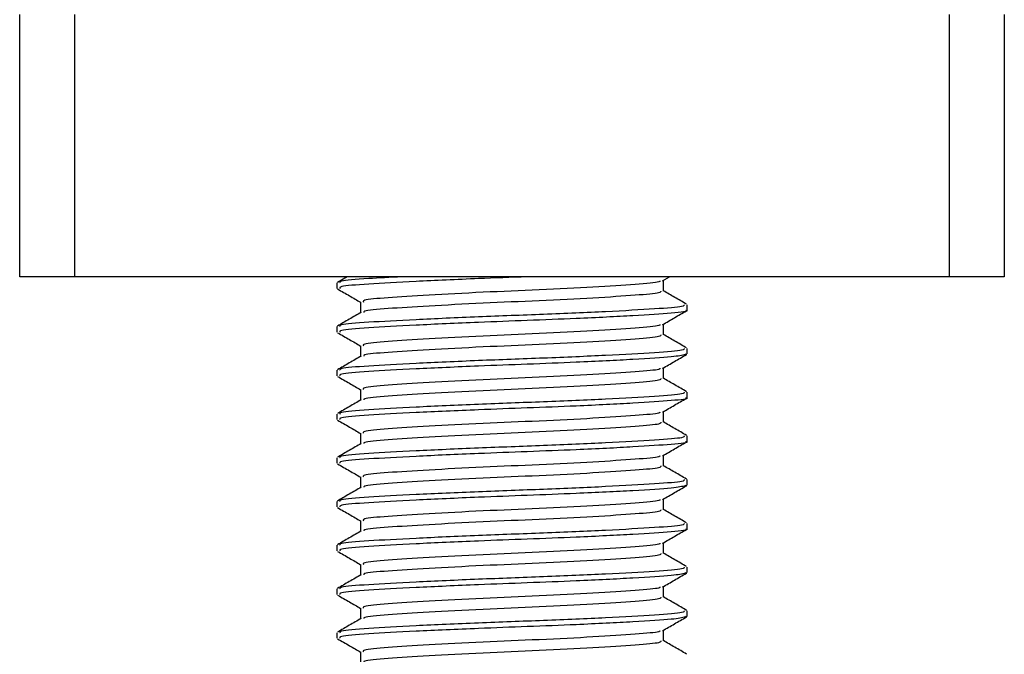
# Model space of a CAD drawing. Header units: millimetres. Extents: x 0 to 420, y 0 to 297.
# Tile 11 of 79: x 79.29 to 82.88, y 187.08 to 189.39. Entities that reach past the tile are written whole.
import ezdxf

# ---------------------------------------------------------------- set-up
doc = ezdxf.new("R2010")
doc.units = ezdxf.units.MM

msp = doc.modelspace()

# ---------------------------------------------------------------- linework, layer by layer
at = {"color": 7, "linetype": 'Continuous', "lineweight": 25}
for p, q in [((79.29436, 188.4568), (79.29436, 189.41342)), ((79.49365, 189.41342), (79.49365, 188.4568)), ((82.68239, 188.4568), (82.68239, 189.41342)), ((82.88169, 189.41342), (82.88169, 188.4568)), ((79.49365, 188.4568), (79.29436, 188.4568)), ((82.68239, 188.4568), (79.49365, 188.4568)), ((80.48703, 188.4568), (80.45185, 188.43643)), ((81.63674, 188.44191), (81.66245, 188.4568)), ((81.63947, 188.40463), (81.63947, 188.44349)), ((82.88169, 188.4568), (82.68239, 188.4568)), ((80.45027, 188.43459), (80.45027, 188.41466)), ((80.53657, 188.36477), (80.53657, 188.32606)), ((81.72577, 188.3349), (81.72577, 188.35491)), ((80.45027, 188.27515), (80.45027, 188.25522)), ((81.63947, 188.24519), (81.63947, 188.28405)), ((80.53657, 188.20533), (80.53657, 188.16662)), ((81.72577, 188.17547), (81.72577, 188.19547)), ((81.72018, 188.17547), (81.72487, 188.17408)), ((81.63947, 188.08576), (81.63947, 188.12462)), ((80.45027, 188.11571), (80.45027, 188.09578)), ((80.53657, 188.0459), (80.53657, 188.00718)), ((81.72577, 188.01603), (81.72577, 188.03604)), ((80.45027, 187.95628), (80.45027, 187.93635)), ((81.63947, 187.92632), (81.63947, 187.96518)), ((80.53657, 187.88646), (80.53657, 187.84774)), ((81.72577, 187.85659), (81.72577, 187.8766)), ((80.45027, 187.79684), (80.45027, 187.77691)), ((81.63947, 187.76688), (81.63947, 187.80574)), ((80.53657, 187.72702), (80.53657, 187.68831)), ((81.72018, 187.69716), (81.72487, 187.69577)), ((81.72577, 187.69716), (81.72577, 187.71716)), ((80.45027, 187.6374), (80.45027, 187.61747)), ((81.63947, 187.60744), (81.63947, 187.64631)), ((80.53657, 187.56759), (80.53657, 187.52887)), ((81.72577, 187.53772), (81.72577, 187.55773)), ((80.45027, 187.47796), (80.45027, 187.45804)), ((81.63947, 187.44801), (81.63947, 187.48687)), ((80.53657, 187.40815), (80.53657, 187.36943)), ((81.72018, 187.37828), (81.72487, 187.37689)), ((81.72577, 187.37828), (81.72577, 187.39829)), ((80.45027, 187.31853), (80.45027, 187.2986)), ((81.63947, 187.28857), (81.63947, 187.32743)), ((80.53657, 187.24871), (80.53657, 187.21)), ((81.72577, 187.21885), (81.72577, 187.23885)), ((81.72018, 187.21885), (81.72487, 187.21745)), ((80.45027, 187.15909), (80.45027, 187.13916)), ((81.63947, 187.12913), (81.63947, 187.168)), ((80.53657, 187.08927), (80.53657, 187.05056))]:
    msp.add_line(p, q, dxfattribs=at)
for points, knots in [([(81.14332, 188.4568), (81.08394, 188.45457), (80.94214, 188.44923), (80.73094, 188.43961), (80.55654, 188.4303), (80.45787, 188.42221), (80.46061, 188.41676), (80.46167, 188.41466)], [0, 0, 0, 0, 0.1684965, 0.4023825, 0.6300711, 0.8575321, 1, 1, 1, 1]), ([(80.68651, 188.4568), (80.64408, 188.4546), (80.54087, 188.44924), (80.45858, 188.44215), (80.46081, 188.43669), (80.46167, 188.43459)], [0, 0, 0, 0, 0.30031826, 0.73053689, 1, 1, 1, 1]), ([(80.45273, 188.41233), (80.46716, 188.40397), (80.49511, 188.38779), (80.52306, 188.3716), (80.53657, 188.36377)], [0, 0, 0, 0, 0.5163558, 1, 1, 1, 1]), ([(81.62703, 188.44199), (81.62678, 188.44066), (81.62591, 188.43604), (81.54262, 188.42929), (81.39141, 188.41897), (81.19115, 188.4091), (80.97781, 188.4003), (80.77937, 188.38978), (80.62841, 188.38048), (80.54303, 188.37237), (80.54544, 188.3669), (80.54638, 188.36478)], [0, 0, 0, 0, 0.0492908, 0.1712997, 0.2981292, 0.4238469, 0.5463291, 0.6737547, 0.7978, 0.9217212, 1, 1, 1, 1]), ([(81.63007, 188.40469), (81.63044, 188.40248), (81.63139, 188.39697), (81.54377, 188.38942), (81.39111, 188.37912), (81.19121, 188.36924), (80.97786, 188.36044), (80.7791, 188.34992), (80.6294, 188.34061), (80.54759, 188.33323), (80.54817, 188.32852), (80.54834, 188.32716)], [0, 0, 0, 0, 0.0812126, 0.2026951, 0.3289775, 0.4541529, 0.5761068, 0.7029826, 0.8264929, 0.9498795, 1, 1, 1, 1]), ([(81.7242, 188.35671), (81.70976, 188.36507), (81.68152, 188.38142), (81.65327, 188.39778), (81.63947, 188.40577)], [0, 0, 0, 0, 0.5112595, 1, 1, 1, 1]), ([(81.71495, 188.35491), (81.7154, 188.35269), (81.71653, 188.34716), (81.61511, 188.33959), (81.43853, 188.32929), (81.20737, 188.31941), (80.96055, 188.31062), (80.73106, 188.30009), (80.55651, 188.29079), (80.45787, 188.2827), (80.46061, 188.27725), (80.46167, 188.27515)], [0, 0, 0, 0, 0.07952416, 0.19773806, 0.32061745, 0.44242089, 0.56109289, 0.68454905, 0.80473395, 0.92479867, 1, 1, 1, 1]), ([(81.72018, 188.3349), (81.72198, 188.33444), (81.73667, 188.33064), (81.67582, 188.32407), (81.53948, 188.3148), (81.34503, 188.30509), (81.14602, 188.29743), (80.94186, 188.28979), (80.73102, 188.28017), (80.55652, 188.27086), (80.45787, 188.26277), (80.46061, 188.25732), (80.46167, 188.25522)], [0, 0, 0, 0, 0.0167834, 0.1370015, 0.2569808, 0.380436, 0.4722687, 0.5611895, 0.6846185, 0.8047769, 0.9248152, 1, 1, 1, 1]), ([(80.53846, 188.32715), (80.52403, 188.31879), (80.49516, 188.30207), (80.46629, 188.28535), (80.45185, 188.27699)], [0, 0, 0, 0, 0.4998987, 1, 1, 1, 1]), ([(81.63674, 188.28247), (81.65117, 188.29083), (81.68002, 188.30755), (81.70888, 188.32425), (81.72332, 188.33261)], [0, 0, 0, 0, 0.4999098, 1, 1, 1, 1]), ([(81.62703, 188.28255), (81.62678, 188.28122), (81.62591, 188.27661), (81.54262, 188.26986), (81.39141, 188.25954), (81.19115, 188.24966), (80.97781, 188.24086), (80.77937, 188.23034), (80.62841, 188.22104), (80.54303, 188.21293), (80.54544, 188.20746), (80.54638, 188.20534)], [0, 0, 0, 0, 0.0492908, 0.1712997, 0.2981292, 0.4238469, 0.5463291, 0.6737547, 0.7978, 0.9217212, 1, 1, 1, 1]), ([(80.45273, 188.25289), (80.46716, 188.24453), (80.49511, 188.22835), (80.52306, 188.21217), (80.53657, 188.20434)], [0, 0, 0, 0, 0.51635581, 1, 1, 1, 1]), ([(81.63007, 188.24526), (81.63044, 188.24305), (81.63139, 188.23753), (81.54377, 188.22998), (81.39111, 188.21968), (81.19121, 188.2098), (80.97786, 188.201), (80.7791, 188.19048), (80.6294, 188.18117), (80.54759, 188.17379), (80.54817, 188.16909), (80.54834, 188.16773)], [0, 0, 0, 0, 0.0812126, 0.2026951, 0.3289775, 0.4541529, 0.5761068, 0.7029826, 0.8264929, 0.9498795, 1, 1, 1, 1]), ([(81.7242, 188.19727), (81.70976, 188.20563), (81.68152, 188.22198), (81.65327, 188.23834), (81.63947, 188.24634)], [0, 0, 0, 0, 0.5112595, 1, 1, 1, 1]), ([(81.71495, 188.19547), (81.7154, 188.19325), (81.71653, 188.18772), (81.61511, 188.18016), (81.43853, 188.16986), (81.20737, 188.15997), (80.96055, 188.15118), (80.73106, 188.14066), (80.55651, 188.13136), (80.45787, 188.12327), (80.46061, 188.11781), (80.46167, 188.11571)], [0, 0, 0, 0, 0.0795242, 0.1977381, 0.3206174, 0.4424209, 0.5610929, 0.684549, 0.8047339, 0.9247987, 1, 1, 1, 1]), ([(80.53846, 188.16771), (80.52403, 188.15935), (80.49516, 188.14263), (80.46629, 188.12591), (80.45185, 188.11756)], [0, 0, 0, 0, 0.4998987, 1, 1, 1, 1]), ([(81.71949, 188.17319), (81.70734, 188.17032), (81.68183, 188.16429), (81.53651, 188.15538), (81.34561, 188.14565), (81.14589, 188.138), (80.94191, 188.13036), (80.73101, 188.12074), (80.55652, 188.11142), (80.45787, 188.10334), (80.46061, 188.09788), (80.46167, 188.09578)], [0, 0, 0, 0, 0.1121001, 0.2355413, 0.3625587, 0.4570412, 0.5485278, 0.6755183, 0.7991439, 0.9226458, 1, 1, 1, 1]), ([(81.63674, 188.12304), (81.65117, 188.13139), (81.68002, 188.14811), (81.70888, 188.16482), (81.72332, 188.17317)], [0, 0, 0, 0, 0.4999098, 1, 1, 1, 1]), ([(81.62703, 188.12311), (81.62678, 188.12178), (81.62591, 188.11717), (81.54262, 188.11042), (81.39141, 188.1001), (81.19115, 188.09022), (80.97781, 188.08142), (80.77937, 188.0709), (80.62841, 188.0616), (80.54303, 188.0535), (80.54544, 188.04802), (80.54638, 188.04591)], [0, 0, 0, 0, 0.0492908, 0.1712997, 0.2981292, 0.4238469, 0.5463291, 0.6737547, 0.7978, 0.9217212, 1, 1, 1, 1]), ([(80.45273, 188.09345), (80.46716, 188.0851), (80.49511, 188.06892), (80.52306, 188.05273), (80.53657, 188.0449)], [0, 0, 0, 0, 0.5163558, 1, 1, 1, 1]), ([(81.63007, 188.08582), (81.63044, 188.08361), (81.63139, 188.0781), (81.54377, 188.07054), (81.39111, 188.06024), (81.19121, 188.05036), (80.97786, 188.04157), (80.7791, 188.03105), (80.6294, 188.02174), (80.54759, 188.01435), (80.54817, 188.00965), (80.54834, 188.00829)], [0, 0, 0, 0, 0.0812126, 0.2026951, 0.3289775, 0.4541529, 0.5761068, 0.7029826, 0.8264929, 0.9498795, 1, 1, 1, 1]), ([(81.7242, 188.03784), (81.70976, 188.0462), (81.68152, 188.06255), (81.65327, 188.0789), (81.63947, 188.0869)], [0, 0, 0, 0, 0.5112595, 1, 1, 1, 1]), ([(81.71495, 188.03604), (81.7154, 188.03381), (81.71653, 188.02828), (81.61511, 188.02072), (81.43853, 188.01042), (81.20737, 188.00054), (80.96055, 187.99174), (80.73106, 187.98122), (80.55651, 187.97192), (80.45787, 187.96383), (80.46061, 187.95838), (80.46167, 187.95628)], [0, 0, 0, 0, 0.0795242, 0.1977381, 0.3206174, 0.4424209, 0.5610929, 0.684549, 0.8047339, 0.9247987, 1, 1, 1, 1]), ([(81.72018, 188.01603), (81.72198, 188.01557), (81.73667, 188.01177), (81.67582, 188.0052), (81.53948, 187.99592), (81.34503, 187.98622), (81.14602, 187.97856), (80.94186, 187.97092), (80.73102, 187.9613), (80.55652, 187.95199), (80.45787, 187.9439), (80.46061, 187.93845), (80.46167, 187.93635)], [0, 0, 0, 0, 0.0167834, 0.13700153, 0.25698079, 0.38043598, 0.47226866, 0.56118953, 0.6846185, 0.80477694, 0.92481522, 1, 1, 1, 1]), ([(81.63674, 187.9636), (81.65117, 187.97196), (81.68002, 187.98867), (81.70888, 188.00538), (81.72332, 188.01373)], [0, 0, 0, 0, 0.4999098, 1, 1, 1, 1]), ([(80.53846, 188.00828), (80.52403, 187.99992), (80.49516, 187.98319), (80.46629, 187.96648), (80.45185, 187.95812)], [0, 0, 0, 0, 0.4998987, 1, 1, 1, 1]), ([(81.62703, 187.96367), (81.62678, 187.96235), (81.62591, 187.95773), (81.54262, 187.95098), (81.39141, 187.94066), (81.19115, 187.93079), (80.97781, 187.92199), (80.77937, 187.91147), (80.62841, 187.90217), (80.54303, 187.89406), (80.54544, 187.88859), (80.54638, 187.88647)], [0, 0, 0, 0, 0.0492908, 0.1712997, 0.2981292, 0.4238469, 0.5463291, 0.6737547, 0.7978, 0.9217212, 1, 1, 1, 1]), ([(80.45273, 187.93401), (80.46716, 187.92566), (80.49511, 187.90948), (80.52306, 187.89329), (80.53657, 187.88546)], [0, 0, 0, 0, 0.51635581, 1, 1, 1, 1]), ([(81.63007, 187.92638), (81.63044, 187.92417), (81.63139, 187.91866), (81.54377, 187.91111), (81.39111, 187.90081), (81.19121, 187.89092), (80.97786, 187.88213), (80.7791, 187.87161), (80.6294, 187.8623), (80.54759, 187.85492), (80.54817, 187.85021), (80.54834, 187.84885)], [0, 0, 0, 0, 0.08121257, 0.20269512, 0.32897753, 0.45415295, 0.57610678, 0.70298262, 0.82649287, 0.94987948, 1, 1, 1, 1]), ([(81.7242, 187.8784), (81.70976, 187.88676), (81.68152, 187.90311), (81.65327, 187.91947), (81.63947, 187.92746)], [0, 0, 0, 0, 0.5112595, 1, 1, 1, 1]), ([(81.71495, 187.8766), (81.7154, 187.87438), (81.71653, 187.86885), (81.61511, 187.86128), (81.43853, 187.85098), (81.20737, 187.8411), (80.96055, 187.8323), (80.73106, 187.82178), (80.55651, 187.81248), (80.45787, 187.80439), (80.46061, 187.79894), (80.46167, 187.79684)], [0, 0, 0, 0, 0.0795242, 0.1977381, 0.3206174, 0.4424209, 0.5610929, 0.684549, 0.8047339, 0.9247987, 1, 1, 1, 1]), ([(80.53846, 187.84884), (80.52403, 187.84048), (80.49516, 187.82375), (80.46629, 187.80704), (80.45185, 187.79868)], [0, 0, 0, 0, 0.49989867, 1, 1, 1, 1]), ([(81.72018, 187.85659), (81.72198, 187.85613), (81.73667, 187.85233), (81.67582, 187.84576), (81.53948, 187.83649), (81.34503, 187.82678), (81.14602, 187.81912), (80.94186, 187.81148), (80.73102, 187.80186), (80.55652, 187.79255), (80.45787, 187.78446), (80.46061, 187.77901), (80.46167, 187.77691)], [0, 0, 0, 0, 0.0167834, 0.1370015, 0.2569808, 0.380436, 0.4722687, 0.5611895, 0.6846185, 0.8047769, 0.9248152, 1, 1, 1, 1]), ([(81.63674, 187.80416), (81.65117, 187.81252), (81.68002, 187.82924), (81.70888, 187.84594), (81.72332, 187.8543)], [0, 0, 0, 0, 0.4999098, 1, 1, 1, 1]), ([(81.62703, 187.80424), (81.62678, 187.80291), (81.62591, 187.79829), (81.54262, 187.79155), (81.39141, 187.78123), (81.19115, 187.77135), (80.97781, 187.76255), (80.77937, 187.75203), (80.62841, 187.74273), (80.54303, 187.73462), (80.54544, 187.72915), (80.54638, 187.72703)], [0, 0, 0, 0, 0.0492908, 0.1712997, 0.2981292, 0.4238469, 0.5463291, 0.6737547, 0.7978, 0.9217212, 1, 1, 1, 1]), ([(80.45273, 187.77458), (80.46716, 187.76622), (80.49511, 187.75004), (80.52306, 187.73385), (80.53657, 187.72602)], [0, 0, 0, 0, 0.5163558, 1, 1, 1, 1]), ([(81.63007, 187.76695), (81.63044, 187.76474), (81.63139, 187.75922), (81.54377, 187.75167), (81.39111, 187.74137), (81.19121, 187.73149), (80.97786, 187.72269), (80.7791, 187.71217), (80.6294, 187.70286), (80.54759, 187.69548), (80.54817, 187.69078), (80.54834, 187.68942)], [0, 0, 0, 0, 0.0812126, 0.2026951, 0.3289775, 0.4541529, 0.5761068, 0.7029826, 0.8264929, 0.9498795, 1, 1, 1, 1]), ([(81.7242, 187.71896), (81.70976, 187.72732), (81.68152, 187.74367), (81.65327, 187.76003), (81.63947, 187.76803)], [0, 0, 0, 0, 0.5112595, 1, 1, 1, 1]), ([(80.53846, 187.6894), (80.52403, 187.68104), (80.49516, 187.66432), (80.46629, 187.6476), (80.45185, 187.63924)], [0, 0, 0, 0, 0.4998987, 1, 1, 1, 1]), ([(81.71495, 187.71716), (81.7154, 187.71494), (81.71653, 187.70941), (81.61511, 187.70184), (81.43853, 187.69155), (81.20737, 187.68166), (80.96055, 187.67287), (80.73106, 187.66235), (80.55651, 187.65305), (80.45787, 187.64496), (80.46061, 187.6395), (80.46167, 187.6374)], [0, 0, 0, 0, 0.0795242, 0.1977381, 0.3206174, 0.4424209, 0.5610929, 0.684549, 0.8047339, 0.9247987, 1, 1, 1, 1]), ([(81.71949, 187.69488), (81.70734, 187.69201), (81.68183, 187.68597), (81.53651, 187.67707), (81.34561, 187.66734), (81.14589, 187.65969), (80.94191, 187.65205), (80.73101, 187.64243), (80.55652, 187.63311), (80.45787, 187.62503), (80.46061, 187.61957), (80.46167, 187.61747)], [0, 0, 0, 0, 0.1121001, 0.2355413, 0.3625587, 0.4570412, 0.5485278, 0.6755183, 0.7991439, 0.9226458, 1, 1, 1, 1]), ([(81.63674, 187.64473), (81.65117, 187.65308), (81.68002, 187.6698), (81.70888, 187.6865), (81.72332, 187.69486)], [0, 0, 0, 0, 0.4999098, 1, 1, 1, 1]), ([(81.62703, 187.6448), (81.62678, 187.64347), (81.62591, 187.63886), (81.54262, 187.63211), (81.39141, 187.62179), (81.19115, 187.61191), (80.97781, 187.60311), (80.77937, 187.59259), (80.62841, 187.58329), (80.54303, 187.57518), (80.54544, 187.56971), (80.54638, 187.5676)], [0, 0, 0, 0, 0.0492908, 0.1712997, 0.2981292, 0.4238469, 0.5463291, 0.6737547, 0.7978, 0.9217212, 1, 1, 1, 1]), ([(80.45273, 187.61514), (80.46716, 187.60679), (80.49511, 187.59061), (80.52306, 187.57442), (80.53657, 187.56659)], [0, 0, 0, 0, 0.5163558, 1, 1, 1, 1]), ([(81.63007, 187.60751), (81.63044, 187.6053), (81.63139, 187.59978), (81.54377, 187.59223), (81.39111, 187.58193), (81.19121, 187.57205), (80.97786, 187.56325), (80.7791, 187.55274), (80.6294, 187.54342), (80.54759, 187.53604), (80.54817, 187.53134), (80.54834, 187.52998)], [0, 0, 0, 0, 0.0812126, 0.2026951, 0.3289775, 0.4541529, 0.5761068, 0.7029826, 0.8264929, 0.9498795, 1, 1, 1, 1]), ([(81.7242, 187.55953), (81.70976, 187.56788), (81.68152, 187.58423), (81.65327, 187.60059), (81.63947, 187.60859)], [0, 0, 0, 0, 0.5112595, 1, 1, 1, 1]), ([(81.71495, 187.55773), (81.7154, 187.5555), (81.71653, 187.54997), (81.61511, 187.54241), (81.43853, 187.53211), (81.20737, 187.52223), (80.96055, 187.51343), (80.73106, 187.50291), (80.55651, 187.49361), (80.45787, 187.48552), (80.46061, 187.48007), (80.46167, 187.47796)], [0, 0, 0, 0, 0.0795242, 0.1977381, 0.3206174, 0.4424209, 0.5610929, 0.684549, 0.8047339, 0.9247987, 1, 1, 1, 1]), ([(80.53846, 187.52997), (80.52403, 187.52161), (80.49516, 187.50488), (80.46629, 187.48817), (80.45185, 187.47981)], [0, 0, 0, 0, 0.4998987, 1, 1, 1, 1]), ([(81.72018, 187.53772), (81.72198, 187.53725), (81.73667, 187.53346), (81.67582, 187.52689), (81.53948, 187.51761), (81.34503, 187.50791), (81.14602, 187.50025), (80.94186, 187.49261), (80.73102, 187.48299), (80.55652, 187.47368), (80.45787, 187.46559), (80.46061, 187.46014), (80.46167, 187.45804)], [0, 0, 0, 0, 0.0167834, 0.1370015, 0.2569808, 0.380436, 0.4722687, 0.5611895, 0.6846185, 0.8047769, 0.9248152, 1, 1, 1, 1]), ([(81.63674, 187.48529), (81.65117, 187.49365), (81.68002, 187.51036), (81.70888, 187.52707), (81.72332, 187.53542)], [0, 0, 0, 0, 0.4999098, 1, 1, 1, 1]), ([(81.62703, 187.48536), (81.62678, 187.48404), (81.62591, 187.47942), (81.54262, 187.47267), (81.39141, 187.46235), (81.19115, 187.45247), (80.97781, 187.44368), (80.77937, 187.43316), (80.62841, 187.42385), (80.54303, 187.41575), (80.54544, 187.41028), (80.54638, 187.40816)], [0, 0, 0, 0, 0.0492908, 0.1712997, 0.2981292, 0.4238469, 0.5463291, 0.6737547, 0.7978, 0.9217212, 1, 1, 1, 1]), ([(80.45273, 187.4557), (80.46716, 187.44735), (80.49511, 187.43117), (80.52306, 187.41498), (80.53657, 187.40715)], [0, 0, 0, 0, 0.5163558, 1, 1, 1, 1]), ([(81.63007, 187.44807), (81.63044, 187.44586), (81.63139, 187.44035), (81.54377, 187.43279), (81.39111, 187.4225), (81.19121, 187.41261), (80.97786, 187.40382), (80.7791, 187.3933), (80.6294, 187.38399), (80.54759, 187.37661), (80.54817, 187.3719), (80.54834, 187.37054)], [0, 0, 0, 0, 0.08121257, 0.20269512, 0.32897753, 0.45415295, 0.57610678, 0.70298262, 0.82649287, 0.94987948, 1, 1, 1, 1]), ([(81.7242, 187.40009), (81.70976, 187.40845), (81.68152, 187.4248), (81.65327, 187.44116), (81.63947, 187.44915)], [0, 0, 0, 0, 0.5112595, 1, 1, 1, 1]), ([(80.53846, 187.37053), (80.52403, 187.36217), (80.49516, 187.34544), (80.46629, 187.32873), (80.45185, 187.32037)], [0, 0, 0, 0, 0.4998987, 1, 1, 1, 1]), ([(81.71495, 187.39829), (81.7154, 187.39607), (81.71653, 187.39054), (81.61511, 187.38297), (81.43853, 187.37267), (81.20737, 187.36279), (80.96055, 187.35399), (80.73106, 187.34347), (80.55651, 187.33417), (80.45787, 187.32608), (80.46061, 187.32063), (80.46167, 187.31853)], [0, 0, 0, 0, 0.0795242, 0.1977381, 0.3206174, 0.4424209, 0.5610929, 0.684549, 0.8047339, 0.9247987, 1, 1, 1, 1]), ([(81.71949, 187.37601), (81.70734, 187.37313), (81.68183, 187.3671), (81.53651, 187.35819), (81.34561, 187.34847), (81.14589, 187.34081), (80.94191, 187.33317), (80.73101, 187.32355), (80.55652, 187.31424), (80.45787, 187.30615), (80.46061, 187.3007), (80.46167, 187.2986)], [0, 0, 0, 0, 0.1121001, 0.2355413, 0.3625587, 0.4570412, 0.5485278, 0.6755183, 0.7991439, 0.9226458, 1, 1, 1, 1]), ([(81.63674, 187.32585), (81.65117, 187.33421), (81.68002, 187.35092), (81.70888, 187.36763), (81.72332, 187.37599)], [0, 0, 0, 0, 0.4999098, 1, 1, 1, 1]), ([(80.45273, 187.29627), (80.46716, 187.28791), (80.49511, 187.27173), (80.52306, 187.25554), (80.53657, 187.24771)], [0, 0, 0, 0, 0.5163558, 1, 1, 1, 1]), ([(81.62703, 187.32593), (81.62678, 187.3246), (81.62591, 187.31998), (81.54262, 187.31323), (81.39141, 187.30291), (81.19115, 187.29304), (80.97781, 187.28424), (80.77937, 187.27372), (80.62841, 187.26442), (80.54303, 187.25631), (80.54544, 187.25084), (80.54638, 187.24872)], [0, 0, 0, 0, 0.0492908, 0.1712997, 0.2981292, 0.4238469, 0.5463291, 0.6737547, 0.7978, 0.9217212, 1, 1, 1, 1]), ([(81.63007, 187.28864), (81.63044, 187.28643), (81.63139, 187.28091), (81.54377, 187.27336), (81.39111, 187.26306), (81.19121, 187.25318), (80.97786, 187.24438), (80.7791, 187.23386), (80.6294, 187.22455), (80.54759, 187.21717), (80.54817, 187.21246), (80.54834, 187.21111)], [0, 0, 0, 0, 0.0812126, 0.2026951, 0.3289775, 0.4541529, 0.5761068, 0.7029826, 0.8264929, 0.9498795, 1, 1, 1, 1]), ([(81.7242, 187.24065), (81.70976, 187.24901), (81.68152, 187.26536), (81.65327, 187.28172), (81.63947, 187.28972)], [0, 0, 0, 0, 0.5112595, 1, 1, 1, 1]), ([(81.71495, 187.23885), (81.7154, 187.23663), (81.71653, 187.2311), (81.61511, 187.22353), (81.43853, 187.21324), (81.20737, 187.20335), (80.96055, 187.19456), (80.73106, 187.18404), (80.55651, 187.17473), (80.45787, 187.16664), (80.46061, 187.16119), (80.46167, 187.15909)], [0, 0, 0, 0, 0.0795242, 0.1977381, 0.3206174, 0.4424209, 0.5610929, 0.684549, 0.8047339, 0.9247987, 1, 1, 1, 1]), ([(80.53846, 187.21109), (80.52403, 187.20273), (80.49516, 187.18601), (80.46629, 187.16929), (80.45185, 187.16093)], [0, 0, 0, 0, 0.4998987, 1, 1, 1, 1]), ([(81.71949, 187.21657), (81.70734, 187.2137), (81.68183, 187.20766), (81.53651, 187.19876), (81.34561, 187.18903), (81.14589, 187.18137), (80.94191, 187.17374), (80.73101, 187.16411), (80.55652, 187.1548), (80.45787, 187.14672), (80.46061, 187.14126), (80.46167, 187.13916)], [0, 0, 0, 0, 0.1121001, 0.2355413, 0.3625587, 0.4570412, 0.5485278, 0.6755183, 0.7991439, 0.9226458, 1, 1, 1, 1]), ([(81.63674, 187.16642), (81.65117, 187.17477), (81.68002, 187.19149), (81.70888, 187.20819), (81.72332, 187.21655)], [0, 0, 0, 0, 0.4999098, 1, 1, 1, 1]), ([(81.62703, 187.16649), (81.62678, 187.16516), (81.62591, 187.16055), (81.54262, 187.1538), (81.39141, 187.14348), (81.19115, 187.1336), (80.97781, 187.1248), (80.77937, 187.11428), (80.62841, 187.10498), (80.54303, 187.09687), (80.54544, 187.0914), (80.54638, 187.08928)], [0, 0, 0, 0, 0.0492908, 0.1712997, 0.2981292, 0.4238469, 0.5463291, 0.6737547, 0.7978, 0.9217212, 1, 1, 1, 1]), ([(80.45273, 187.13683), (80.46716, 187.12848), (80.49511, 187.1123), (80.52306, 187.09611), (80.53657, 187.08828)], [0, 0, 0, 0, 0.5163558, 1, 1, 1, 1]), ([(81.63007, 187.1292), (81.63044, 187.12699), (81.63139, 187.12147), (81.54377, 187.11392), (81.39111, 187.10362), (81.19121, 187.09374), (80.97786, 187.08494), (80.7791, 187.07442), (80.6294, 187.06511), (80.54759, 187.05773), (80.54817, 187.05303), (80.54834, 187.05167)], [0, 0, 0, 0, 0.0812126, 0.2026951, 0.3289775, 0.4541529, 0.5761068, 0.7029826, 0.8264929, 0.9498795, 1, 1, 1, 1]), ([(81.7242, 187.08122), (81.70976, 187.08957), (81.68152, 187.10592), (81.65327, 187.12228), (81.63947, 187.13028)], [0, 0, 0, 0, 0.5112595, 1, 1, 1, 1])]:
    msp.add_open_spline(points, degree=3, knots=knots, dxfattribs=at)

doc.saveas('drawing.dxf')
